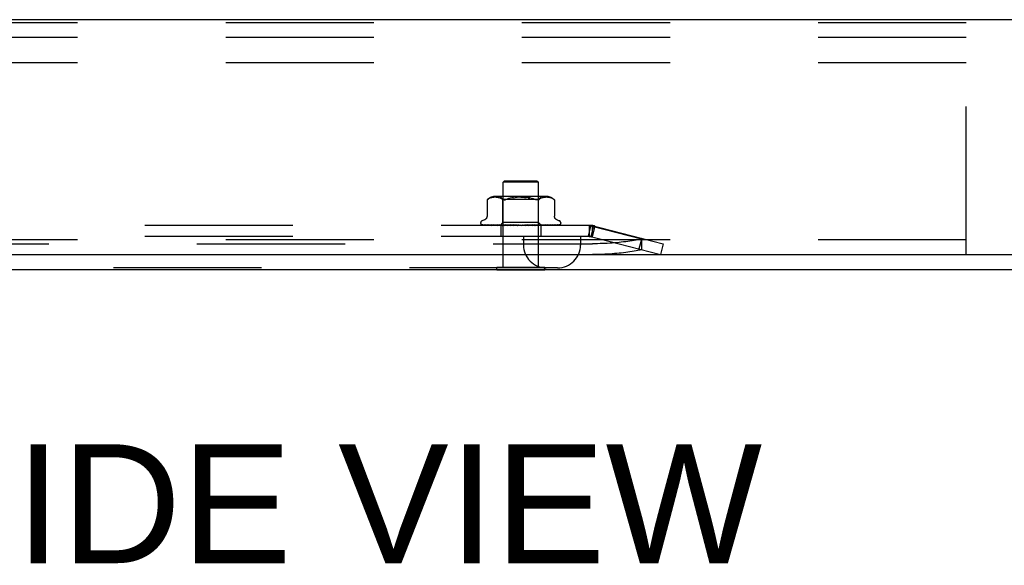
# Model space of a CAD drawing. Header units: inches. Extents: x 0 to 189, y 0 to 122.
# Tile 3 of 51: x 30 to 37, y 5 to 9. Entities that reach past the tile are written whole.
import ezdxf

# ---------------------------------------------------------------- set-up
doc = ezdxf.new("R2010")
doc.units = ezdxf.units.IN
doc.header["$LTSCALE"] = 10.388889
doc.header["$MEASUREMENT"] = 0
doc.linetypes.add('HIDDEN', pattern=[0.2, 0.1, -0.1])
doc.layers.get('0').update_dxf_attribs({"linetype": 'CONTINUOUS'})
doc.layers.add('DEFAULT_2', color=8, linetype='HIDDEN')
doc.layers.add('DIMENSIONS', color=7, linetype='CONTINUOUS')
doc.styles.get("Standard").update_dxf_attribs({"font": 'arial.ttf'})

msp = doc.modelspace()

# ---------------------------------------------------------------- linework, layer by layer
at = {"color": 3, "linetype": 'Continuous'}
for p, q in [((37.9124, 8.8365), (23.5384, 8.8365)), ((21.7924, 7.1905), (39.7254, 7.1905)), ((21.7774, 7.0865), (39.6734, 7.0865))]:
    msp.add_line(p, q, dxfattribs=at)
at = {"color": 7, "linetype": 'Continuous'}
for p, q in [((33.5569, 7.0825), (33.5569, 7.0865)), ((33.8939, 7.0825), (33.5569, 7.0825)), ((33.8939, 7.0825), (33.8939, 7.0865))]:
    msp.add_line(p, q, dxfattribs=at)
at = {"layer": 'DEFAULT_2', "color": 8, "linetype": 'HIDDEN'}
for p, q in [((36.8504, 8.8155), (21.8504, 8.8155)), ((36.8504, 7.1905), (36.8504, 8.8155)), ((36.8504, 8.7115), (21.8504, 8.7115)), ((36.8504, 8.5345), (21.8504, 8.5345)), ((33.6114, 7.7075), (33.6014, 7.6975)), ((33.8494, 7.6975), (33.6014, 7.6975)), ((33.6014, 7.1005), (33.6014, 7.6975)), ((33.6114, 7.7075), (33.8394, 7.7075)), ((33.8394, 7.7075), (33.8494, 7.6975)), ((33.8494, 7.1005), (33.8494, 7.6975)), ((33.905, 7.5976), (33.5459, 7.5976)), ((33.6002, 7.5776), (33.5802, 7.5976)), ((33.8507, 7.5776), (33.8707, 7.5976)), ((33.4894, 7.5732), (33.49, 7.5737)), ((33.4894, 7.5732), (33.4894, 7.4607)), ((33.4904, 7.5741), (33.4898, 7.5735)), ((33.4917, 7.5752), (33.4933, 7.5766)), ((33.4933, 7.5766), (33.4983, 7.5803)), ((33.5088, 7.5858), (33.5034, 7.5833)), ((33.5142, 7.5878), (33.5087, 7.5858)), ((33.5196, 7.5893), (33.5141, 7.5878)), ((33.525, 7.5904), (33.5195, 7.5893)), ((33.5303, 7.5912), (33.5249, 7.5904)), ((33.5354, 7.5917), (33.5302, 7.5912)), ((33.5404, 7.592), (33.5353, 7.5917)), ((33.5452, 7.592), (33.5403, 7.592)), ((33.55, 7.592), (33.5451, 7.592)), ((33.5548, 7.5917), (33.5499, 7.592)), ((33.5598, 7.5912), (33.5548, 7.5917)), ((33.5649, 7.5904), (33.5598, 7.5912)), ((33.5703, 7.5893), (33.5649, 7.5904)), ((33.5759, 7.5878), (33.5703, 7.5893)), ((33.5814, 7.5858), (33.5758, 7.5878)), ((33.5868, 7.5833), (33.5813, 7.5858)), ((33.5919, 7.5802), (33.5867, 7.5833)), ((33.5919, 7.5802), (33.5967, 7.5766)), ((33.8507, 7.5776), (33.6002, 7.5776)), ((33.6002, 7.4145), (33.6002, 7.5776)), ((33.6743, 7.5893), (33.6866, 7.5905)), ((33.7766, 7.5893), (33.7884, 7.5876)), ((33.8459, 7.5733), (33.8482, 7.5737)), ((33.8507, 7.4145), (33.8507, 7.5776)), ((33.859, 7.5802), (33.8541, 7.5766)), ((33.8641, 7.5833), (33.859, 7.5802)), ((33.8696, 7.5858), (33.8641, 7.5833)), ((33.8751, 7.5878), (33.8695, 7.5858)), ((33.8806, 7.5893), (33.875, 7.5878)), ((33.886, 7.5904), (33.8805, 7.5893)), ((33.8911, 7.5912), (33.886, 7.5904)), ((33.8961, 7.5917), (33.8911, 7.5912)), ((33.901, 7.592), (33.8961, 7.5917)), ((33.9058, 7.592), (33.9009, 7.592)), ((33.9106, 7.592), (33.9057, 7.592)), ((33.9156, 7.5917), (33.9105, 7.592)), ((33.9207, 7.5912), (33.9155, 7.5917)), ((33.926, 7.5904), (33.9206, 7.5912)), ((33.9314, 7.5893), (33.9259, 7.5904)), ((33.9368, 7.5878), (33.9313, 7.5893)), ((33.9422, 7.5858), (33.9367, 7.5878)), ((33.9475, 7.5833), (33.9421, 7.5858)), ((33.9614, 7.5733), (33.9615, 7.5732)), ((33.9615, 7.5732), (33.9615, 7.4607)), ((34.2054, 7.3955), (25.2455, 7.3955)), ((33.4442, 7.412), (33.4442, 7.4112)), ((33.4484, 7.4004), (33.4485, 7.4003)), ((33.5821, 7.3963), (33.453, 7.3982)), ((33.4702, 7.4332), (33.4552, 7.4277)), ((33.5835, 7.3963), (33.4561, 7.3982)), ((33.586, 7.3963), (33.4598, 7.3982)), ((33.4678, 7.3983), (33.4678, 7.3984)), ((33.59, 7.3963), (33.4689, 7.3982)), ((33.4762, 7.3982), (33.4756, 7.3982)), ((33.5949, 7.3963), (33.4762, 7.3982)), ((33.491, 7.3982), (33.4907, 7.3982)), ((33.6014, 7.3963), (33.491, 7.3982)), ((33.5016, 7.3982), (33.5015, 7.3982)), ((33.6085, 7.3963), (33.5016, 7.3982)), ((33.5016, 7.3982), (33.5016, 7.3982)), ((33.5106, 7.397), (33.5174, 7.3962)), ((33.5174, 7.3962), (33.5229, 7.3955)), ((33.6173, 7.3963), (33.5216, 7.3982)), ((33.6263, 7.3963), (33.5351, 7.3982)), ((33.5351, 7.3982), (33.5352, 7.3982)), ((33.5461, 7.397), (33.554, 7.3962)), ((33.554, 7.3962), (33.5601, 7.3955)), ((33.6371, 7.3963), (33.5595, 7.3982)), ((33.6478, 7.3963), (33.5756, 7.3982)), ((33.5756, 7.3982), (33.5758, 7.3982)), ((33.5758, 7.3982), (33.5924, 7.3966)), ((33.5812, 7.3955), (33.6002, 7.4145)), ((33.5821, 7.3963), (33.5821, 7.3963)), ((33.5835, 7.3963), (33.5834, 7.3963)), ((33.5849, 7.3955), (33.5849, 7.3175)), ((33.586, 7.3963), (33.5861, 7.3963)), ((33.5864, 7.3955), (33.5898, 7.3963)), ((33.59, 7.3963), (33.5898, 7.3963)), ((33.5924, 7.3966), (33.6034, 7.3955)), ((33.5949, 7.3963), (33.595, 7.3963)), ((33.5983, 7.3955), (33.595, 7.3963)), ((33.5962, 7.3955), (33.601, 7.3963)), ((33.8507, 7.4145), (33.6002, 7.4145)), ((33.6014, 7.3963), (33.601, 7.3963)), ((33.6601, 7.3963), (33.6035, 7.3982)), ((33.6085, 7.3963), (33.6087, 7.3963)), ((33.6135, 7.3955), (33.6087, 7.3963)), ((33.6107, 7.3955), (33.6168, 7.3963)), ((33.6173, 7.3963), (33.6168, 7.3963)), ((33.6721, 7.3963), (33.6214, 7.3982)), ((33.6214, 7.3982), (33.6217, 7.3982)), ((33.6217, 7.3982), (33.651, 7.3955)), ((33.6263, 7.3963), (33.6266, 7.3963)), ((33.6327, 7.3955), (33.6266, 7.3963)), ((33.6293, 7.3955), (33.6365, 7.3963)), ((33.6371, 7.3963), (33.6365, 7.3963)), ((33.6478, 7.3963), (33.6481, 7.3963)), ((33.6553, 7.3955), (33.6481, 7.3963)), ((33.6513, 7.3955), (33.6595, 7.3963)), ((33.6856, 7.3963), (33.652, 7.3982)), ((33.6601, 7.3963), (33.6595, 7.3963)), ((33.6984, 7.3963), (33.6712, 7.3982)), ((33.6712, 7.3982), (33.6713, 7.3982)), ((33.6713, 7.3982), (33.7012, 7.3955)), ((33.6721, 7.3963), (33.6724, 7.3963)), ((33.6804, 7.3955), (33.6724, 7.3963)), ((33.6761, 7.3955), (33.6848, 7.3963)), ((33.6856, 7.3963), (33.6848, 7.3963)), ((33.6984, 7.3963), (33.6986, 7.3963)), ((33.7072, 7.3955), (33.6986, 7.3963)), ((33.7027, 7.3955), (33.7115, 7.3963)), ((33.7346, 7.3955), (33.7257, 7.3963)), ((33.73, 7.3955), (33.7388, 7.3963)), ((33.762, 7.3972), (33.7518, 7.3963)), ((33.7617, 7.3955), (33.7529, 7.3963)), ((33.7572, 7.3955), (33.7656, 7.3963)), ((33.7734, 7.3982), (33.762, 7.3972)), ((33.7659, 7.3963), (33.7656, 7.3963)), ((33.805, 7.3982), (33.7659, 7.3963)), ((33.8047, 7.3982), (33.775, 7.3955)), ((33.8236, 7.3982), (33.7783, 7.3963)), ((33.7783, 7.3963), (33.779, 7.3963)), ((33.7874, 7.3955), (33.779, 7.3963)), ((33.7833, 7.3955), (33.791, 7.3963)), ((33.7913, 7.3963), (33.791, 7.3963)), ((33.853, 7.3982), (33.7913, 7.3963)), ((33.87, 7.3982), (33.8027, 7.3963)), ((33.8027, 7.3963), (33.8032, 7.3963)), ((33.811, 7.3955), (33.8032, 7.3963)), ((33.8047, 7.3982), (33.805, 7.3982)), ((33.8072, 7.3955), (33.8139, 7.3963)), ((33.8143, 7.3963), (33.8139, 7.3963)), ((33.8963, 7.3982), (33.8143, 7.3963)), ((33.9112, 7.3982), (33.8242, 7.3963)), ((33.8242, 7.3963), (33.8247, 7.3963)), ((33.8242, 7.3955), (33.831, 7.3961)), ((33.8314, 7.3955), (33.8247, 7.3963)), ((33.8283, 7.3955), (33.8337, 7.3963)), ((33.831, 7.3961), (33.8527, 7.3982)), ((33.834, 7.3963), (33.8337, 7.3963)), ((33.9335, 7.3982), (33.834, 7.3963)), ((33.9456, 7.3982), (33.8421, 7.3963)), ((33.8421, 7.3963), (33.8425, 7.3963)), ((33.848, 7.3955), (33.8425, 7.3963)), ((33.8455, 7.3955), (33.8496, 7.3963)), ((33.8497, 7.3963), (33.8496, 7.3963)), ((33.8498, 7.3963), (33.8497, 7.3963)), ((33.963, 7.3982), (33.8498, 7.3963)), ((33.8695, 7.3957), (33.8507, 7.4145)), ((33.8527, 7.3982), (33.853, 7.3982)), ((33.9721, 7.3982), (33.8558, 7.3963)), ((33.8558, 7.3963), (33.8561, 7.3963)), ((33.8602, 7.3955), (33.8561, 7.3963)), ((33.8585, 7.3955), (33.861, 7.3963)), ((33.8611, 7.3963), (33.861, 7.3963)), ((33.984, 7.3982), (33.8611, 7.3963)), ((33.9896, 7.3982), (33.8648, 7.3963)), ((33.8648, 7.3963), (33.865, 7.3963)), ((33.8659, 7.3955), (33.8659, 7.3175)), ((33.8675, 7.3963), (33.8674, 7.3963)), ((33.9957, 7.3982), (33.8675, 7.3963)), ((33.9976, 7.3982), (33.8687, 7.3963)), ((33.8687, 7.3963), (33.8688, 7.3963)), ((33.8697, 7.3955), (33.8695, 7.3957)), ((33.8845, 7.397), (33.8961, 7.3982)), ((33.8961, 7.3982), (33.8963, 7.3982)), ((33.9197, 7.3966), (33.9271, 7.3974)), ((33.9271, 7.3974), (33.9335, 7.3982)), ((33.9335, 7.3982), (33.9334, 7.3982)), ((33.9457, 7.3982), (33.9456, 7.3982)), ((33.9634, 7.3982), (33.963, 7.3982)), ((33.9807, 7.4332), (33.9957, 7.4277)), ((34.001, 7.3993), (34.001, 7.3993)), ((34.0067, 7.412), (34.0067, 7.4112)), ((34.2176, 7.3976), (34.1981, 7.322)), ((34.2054, 7.3955), (34.2054, 7.3175)), ((34.2369, 7.3926), (34.2174, 7.3171)), ((34.2176, 7.3976), (34.7254, 7.2665)), ((34.2254, 7.3905), (34.5735, 7.3007)), ((34.2254, 7.3905), (34.2254, 7.315)), ((34.2449, 7.3905), (34.2254, 7.315)), ((34.1981, 7.322), (34.706, 7.191)), ((36.8504, 7.2945), (21.8504, 7.2945)), ((25.221, 7.2665), (34.2299, 7.2665)), ((34.2054, 7.3175), (25.2455, 7.3175)), ((33.7444, 7.3175), (33.7444, 7.2575)), ((34.1444, 7.3175), (34.1444, 7.2575)), ((34.574, 7.3056), (34.5545, 7.2301)), ((34.5735, 7.3007), (34.5735, 7.2252)), ((34.7254, 7.2665), (34.706, 7.191)), ((25.221, 7.191), (34.2299, 7.191)), ((33.9844, 7.0975), (25.4664, 7.0975)), ((33.8939, 7.1005), (33.5569, 7.1005)), ((33.5569, 7.0865), (33.5569, 7.1005)), ((33.8939, 7.0865), (33.8939, 7.1005))]:
    msp.add_line(p, q, dxfattribs=at)
for points in [[(33.4896, 7.5733), (33.4894, 7.5732), (33.4894, 7.5732)], [(33.4904, 7.5741), (33.491, 7.5746), (33.4917, 7.5752)], [(33.492, 7.5755), (33.4914, 7.575), (33.4909, 7.5745)], [(33.5034, 7.5834), (33.4983, 7.5803), (33.4933, 7.5766)], [(33.61, 7.5733), (33.6074, 7.5732), (33.605, 7.5733), (33.6027, 7.5737), (33.6006, 7.5744), (33.5986, 7.5754), (33.5967, 7.5766)], [(33.61, 7.5733), (33.6127, 7.5737), (33.6156, 7.5744)], [(33.622, 7.5766), (33.6187, 7.5754), (33.6156, 7.5744)], [(33.6743, 7.5893), (33.6625, 7.5876), (33.6512, 7.5855), (33.6406, 7.5829), (33.6309, 7.58), (33.622, 7.5766)], [(33.622, 7.5766), (33.6309, 7.58), (33.6407, 7.5829), (33.6512, 7.5855)], [(33.7255, 7.592), (33.7123, 7.5919), (33.6993, 7.5914), (33.6866, 7.5905)], [(33.7254, 7.592), (33.7386, 7.5919), (33.7516, 7.5914), (33.7643, 7.5905)], [(33.7997, 7.5855), (33.7884, 7.5876), (33.7766, 7.5893), (33.7643, 7.5905)], [(33.7997, 7.5855), (33.8103, 7.5829), (33.82, 7.58)], [(33.8289, 7.5766), (33.82, 7.58), (33.8102, 7.5829)], [(33.8459, 7.5733), (33.8435, 7.5732), (33.8409, 7.5733), (33.8382, 7.5737), (33.8353, 7.5744), (33.8322, 7.5754), (33.8289, 7.5766)], [(33.8541, 7.5766), (33.8523, 7.5754), (33.8503, 7.5744), (33.8482, 7.5737)], [(33.9475, 7.5834), (33.9526, 7.5803), (33.9576, 7.5766)], [(33.9576, 7.5766), (33.9588, 7.5756), (33.9598, 7.5747), (33.9606, 7.574), (33.9611, 7.5736)], [(33.9614, 7.5733), (33.9611, 7.5736), (33.9606, 7.574), (33.9598, 7.5747), (33.9588, 7.5756), (33.9576, 7.5766)], [(33.4894, 7.4606), (33.4894, 7.4594), (33.4892, 7.4568), (33.4887, 7.4544), (33.4881, 7.452), (33.4873, 7.4498), (33.4864, 7.4477), (33.4853, 7.4457), (33.4841, 7.4439), (33.4828, 7.4422), (33.4815, 7.4406), (33.48, 7.4392), (33.4785, 7.4378), (33.4769, 7.4367), (33.4753, 7.4356), (33.4737, 7.4347), (33.472, 7.4339), (33.4702, 7.4332)], [(33.9807, 7.4332), (33.9789, 7.4339), (33.9772, 7.4347), (33.9756, 7.4356), (33.974, 7.4367), (33.9724, 7.4378), (33.9709, 7.4392), (33.9694, 7.4406), (33.968, 7.4422), (33.9668, 7.4439), (33.9656, 7.4457), (33.9645, 7.4477), (33.9636, 7.4498), (33.9628, 7.452), (33.9622, 7.4544), (33.9617, 7.4568), (33.9615, 7.4594), (33.9615, 7.4606)], [(33.4552, 7.3955), (33.4539, 7.3961), (33.4527, 7.3967), (33.4517, 7.3973), (33.4508, 7.3979), (33.4501, 7.3985), (33.4495, 7.3991), (33.449, 7.3996), (33.4487, 7.3999), (33.4485, 7.4002), (33.4484, 7.4003), (33.4484, 7.4004)], [(33.453, 7.3982), (33.4528, 7.3982), (33.4522, 7.3982), (33.4517, 7.3984), (33.4511, 7.3985), (33.4506, 7.3987), (33.4502, 7.3989), (33.4498, 7.3991), (33.4495, 7.3993), (33.4494, 7.3994)], [(33.4494, 7.3994), (33.4503, 7.3988), (33.4515, 7.3981), (33.4527, 7.3975), (33.4541, 7.3969), (33.4555, 7.3964), (33.457, 7.396), (33.4586, 7.3955)], [(33.4561, 7.3982), (33.4557, 7.3982), (33.4552, 7.3983), (33.4547, 7.3984), (33.4542, 7.3985), (33.4539, 7.3986), (33.4537, 7.3987), (33.4536, 7.3988), (33.4536, 7.3988)], [(33.4536, 7.3988), (33.4537, 7.3988), (33.4538, 7.3987)], [(33.4538, 7.3987), (33.4544, 7.3983), (33.4547, 7.3981), (33.4552, 7.3978), (33.4557, 7.3975), (33.4562, 7.3972), (33.4567, 7.3969), (33.4573, 7.3966), (33.4579, 7.3963), (33.4586, 7.396), (33.4593, 7.3957), (33.4597, 7.3955)], [(33.4584, 7.3984), (33.4597, 7.398), (33.4615, 7.3976), (33.4634, 7.3971), (33.4654, 7.3967), (33.4674, 7.3962), (33.4695, 7.3958), (33.4712, 7.3955)], [(33.4598, 7.3982), (33.4592, 7.3982), (33.4587, 7.3983), (33.4585, 7.3984)], [(33.4678, 7.3984), (33.4679, 7.3983), (33.4682, 7.3982), (33.4685, 7.398)], [(33.4689, 7.3982), (33.4686, 7.3982), (33.4682, 7.3983), (33.4679, 7.3983), (33.4678, 7.3983)], [(33.4685, 7.398), (33.4694, 7.3975), (33.4699, 7.3972), (33.4705, 7.3969), (33.4711, 7.3966), (33.4718, 7.3963), (33.4725, 7.396), (33.4732, 7.3958), (33.4738, 7.3955)], [(33.4756, 7.3982), (33.4775, 7.3979), (33.4801, 7.3975), (33.4828, 7.397), (33.4855, 7.3966), (33.4882, 7.3962), (33.491, 7.3958), (33.4929, 7.3955)], [(33.4907, 7.3982), (33.4907, 7.3982), (33.4908, 7.3982), (33.4912, 7.398), (33.4916, 7.3978), (33.4921, 7.3976)], [(33.4921, 7.3976), (33.4934, 7.397), (33.4941, 7.3966), (33.4949, 7.3963), (33.4958, 7.3959), (33.4967, 7.3956), (33.4968, 7.3955)], [(33.5015, 7.3982), (33.5039, 7.3979), (33.5106, 7.397)], [(33.5216, 7.3982), (33.5216, 7.3982), (33.5218, 7.3981), (33.5221, 7.3981), (33.5225, 7.3979), (33.5231, 7.3977), (33.5237, 7.3974), (33.5243, 7.3971), (33.5258, 7.3965)], [(33.5258, 7.3965), (33.5266, 7.3961), (33.5275, 7.3958), (33.5281, 7.3955)], [(33.5352, 7.3982), (33.5381, 7.3979), (33.5461, 7.397)], [(33.5595, 7.3982), (33.5598, 7.3982), (33.5601, 7.3981), (33.5606, 7.398), (33.5611, 7.3978), (33.5617, 7.3976), (33.5624, 7.3973), (33.563, 7.397)], [(33.563, 7.397), (33.5645, 7.3964), (33.5652, 7.396), (33.566, 7.3957), (33.5664, 7.3955)], [(33.5812, 7.3955), (33.5815, 7.3958), (33.5818, 7.396), (33.5819, 7.3962), (33.5821, 7.3963), (33.5821, 7.3963), (33.5821, 7.3963)], [(33.5816, 7.3955), (33.582, 7.3957), (33.5825, 7.3959), (33.5829, 7.3961), (33.5834, 7.3963)], [(33.5821, 7.3955), (33.582, 7.3957), (33.582, 7.3959), (33.5821, 7.3961), (33.5821, 7.3963)], [(33.5832, 7.3955), (33.5834, 7.3958), (33.5835, 7.396), (33.5835, 7.3962), (33.5835, 7.3963), (33.5835, 7.3963), (33.5835, 7.3963)], [(33.5845, 7.3955), (33.5849, 7.3958), (33.5852, 7.396), (33.5855, 7.3962), (33.5858, 7.3963), (33.5859, 7.3963), (33.586, 7.3963)], [(33.5877, 7.3955), (33.5872, 7.3957), (33.5868, 7.3959), (33.5864, 7.3961), (33.5861, 7.3963)], [(33.5903, 7.3955), (33.5903, 7.3958), (33.5903, 7.396), (33.5903, 7.3962), (33.5902, 7.3963), (33.59, 7.3963)], [(33.5929, 7.3955), (33.5934, 7.3958), (33.5938, 7.396), (33.5942, 7.3962), (33.5945, 7.3963), (33.5948, 7.3963), (33.5949, 7.3963)], [(33.6022, 7.3955), (33.6022, 7.3958), (33.6021, 7.396), (33.6019, 7.3962), (33.6017, 7.3963), (33.6014, 7.3963)], [(33.6035, 7.3982), (33.6036, 7.3982), (33.6041, 7.3981), (33.6047, 7.398), (33.6053, 7.3978), (33.606, 7.3976), (33.6067, 7.3973), (33.6074, 7.3969), (33.6081, 7.3966), (33.6089, 7.3962), (33.6096, 7.3959), (33.6104, 7.3955)], [(33.606, 7.3955), (33.6066, 7.3958), (33.6071, 7.396), (33.6076, 7.3962), (33.608, 7.3963), (33.6084, 7.3963), (33.6085, 7.3963)], [(33.6186, 7.3955), (33.6185, 7.3958), (33.6182, 7.396), (33.618, 7.3962), (33.6176, 7.3963), (33.6173, 7.3963)], [(33.6235, 7.3955), (33.6241, 7.3958), (33.6247, 7.396), (33.6252, 7.3962), (33.6257, 7.3963), (33.6262, 7.3963), (33.6263, 7.3963)], [(33.6389, 7.3955), (33.6386, 7.3958), (33.6383, 7.396), (33.6379, 7.3962), (33.6375, 7.3963), (33.6371, 7.3963)], [(33.6447, 7.3955), (33.6453, 7.3958), (33.6459, 7.396), (33.6465, 7.3962), (33.6471, 7.3963), (33.6476, 7.3963), (33.6478, 7.3963)], [(33.652, 7.3982), (33.6525, 7.3981), (33.6532, 7.398), (33.6539, 7.3978), (33.6546, 7.3975), (33.6552, 7.3972), (33.6558, 7.3969), (33.6564, 7.3966), (33.6575, 7.396)], [(33.6575, 7.396), (33.6581, 7.3957), (33.6584, 7.3955)], [(33.6623, 7.3955), (33.662, 7.3958), (33.6615, 7.396), (33.6611, 7.3962), (33.6605, 7.3963), (33.6601, 7.3963)], [(33.6682, 7.3963), (33.668, 7.3963), (33.6679, 7.3964), (33.6678, 7.3965), (33.6678, 7.3967), (33.6678, 7.3969), (33.6679, 7.3971), (33.6681, 7.3973), (33.6684, 7.3975), (33.6687, 7.3977), (33.6691, 7.3979), (33.6696, 7.3981), (33.6702, 7.3982), (33.6707, 7.3982), (33.6712, 7.3982)], [(33.6688, 7.3955), (33.6694, 7.3958), (33.67, 7.396), (33.6706, 7.3962), (33.6712, 7.3963), (33.6718, 7.3963), (33.6721, 7.3963)], [(33.688, 7.3955), (33.6876, 7.3958), (33.6871, 7.396), (33.6865, 7.3962), (33.6859, 7.3963), (33.6856, 7.3963)], [(33.6949, 7.3955), (33.6955, 7.3958), (33.6961, 7.396), (33.6967, 7.3962), (33.6973, 7.3963), (33.698, 7.3963), (33.6984, 7.3963)], [(33.7038, 7.3981), (33.7043, 7.398), (33.7049, 7.3978), (33.7055, 7.3976), (33.7059, 7.3973), (33.7063, 7.3971), (33.7067, 7.3968), (33.707, 7.3966), (33.7073, 7.3964)], [(33.7132, 7.3962), (33.7118, 7.3965), (33.7103, 7.3968), (33.7087, 7.3971), (33.7071, 7.3974), (33.7055, 7.3977), (33.704, 7.398)], [(33.7073, 7.3964), (33.7077, 7.3961), (33.7079, 7.3959), (33.7082, 7.3957), (33.7085, 7.3955)], [(33.7132, 7.3962), (33.7128, 7.3963), (33.7122, 7.3963), (33.7115, 7.3963)], [(33.7151, 7.3955), (33.7145, 7.3958), (33.714, 7.396), (33.7134, 7.3962), (33.7132, 7.3962)], [(33.7221, 7.3955), (33.7227, 7.3958), (33.7233, 7.396), (33.7239, 7.3962), (33.7245, 7.3963), (33.7251, 7.3963), (33.7257, 7.3963)], [(33.7425, 7.3955), (33.7419, 7.3958), (33.7413, 7.396), (33.7407, 7.3962), (33.74, 7.3963), (33.7394, 7.3963), (33.7388, 7.3963)], [(33.7495, 7.3955), (33.75, 7.3958), (33.7505, 7.396), (33.7511, 7.3962), (33.7517, 7.3963), (33.7518, 7.3963)], [(33.7518, 7.3963), (33.7523, 7.3963), (33.7529, 7.3963)], [(33.7693, 7.3955), (33.7687, 7.3958), (33.768, 7.396), (33.7674, 7.3962), (33.7668, 7.3963), (33.7662, 7.3963), (33.7659, 7.3963)], [(33.7676, 7.3955), (33.7679, 7.3957), (33.7683, 7.396), (33.7692, 7.3965)], [(33.7692, 7.3965), (33.7697, 7.3968), (33.7702, 7.3971), (33.7708, 7.3974), (33.7714, 7.3977), (33.7721, 7.3979), (33.7728, 7.3981), (33.7734, 7.3982)], [(33.7759, 7.3955), (33.7764, 7.3958), (33.7768, 7.396), (33.7773, 7.3962), (33.7779, 7.3963), (33.7783, 7.3963)], [(33.7945, 7.3955), (33.7939, 7.3958), (33.7933, 7.396), (33.7927, 7.3962), (33.7921, 7.3963), (33.7915, 7.3963), (33.7913, 7.3963)], [(33.8006, 7.3955), (33.8009, 7.3958), (33.8013, 7.396), (33.8017, 7.3962), (33.8022, 7.3963), (33.8027, 7.3963)], [(33.8172, 7.3955), (33.8166, 7.3958), (33.816, 7.396), (33.8155, 7.3962), (33.8149, 7.3963), (33.8144, 7.3963), (33.8143, 7.3963)], [(33.8169, 7.3955), (33.817, 7.3956), (33.8176, 7.3959), (33.8183, 7.3962), (33.8189, 7.3965), (33.8195, 7.3969), (33.8202, 7.3972), (33.8209, 7.3975), (33.8216, 7.3978), (33.8223, 7.398), (33.823, 7.3981), (33.8235, 7.3982), (33.8236, 7.3982)], [(33.8226, 7.3955), (33.8228, 7.3958), (33.8231, 7.396), (33.8234, 7.3962), (33.8238, 7.3963), (33.8242, 7.3963)], [(33.8366, 7.3955), (33.8361, 7.3958), (33.8355, 7.396), (33.835, 7.3962), (33.8345, 7.3963), (33.8341, 7.3963), (33.834, 7.3963)], [(33.841, 7.3955), (33.8411, 7.3958), (33.8413, 7.396), (33.8415, 7.3962), (33.8418, 7.3963), (33.8421, 7.3963)], [(33.852, 7.3955), (33.8515, 7.3958), (33.8511, 7.396), (33.8507, 7.3962), (33.8503, 7.3963), (33.85, 7.3963), (33.8498, 7.3963)], [(33.8552, 7.3955), (33.8552, 7.3958), (33.8553, 7.396), (33.8554, 7.3962), (33.8556, 7.3963), (33.8558, 7.3963)], [(33.8628, 7.3955), (33.8624, 7.3958), (33.862, 7.396), (33.8617, 7.3962), (33.8614, 7.3963), (33.8611, 7.3963), (33.8611, 7.3963)], [(33.8631, 7.3955), (33.8633, 7.3956), (33.8641, 7.396), (33.8649, 7.3963), (33.8657, 7.3967), (33.8664, 7.3971), (33.8672, 7.3974), (33.8679, 7.3977), (33.8686, 7.3979), (33.8692, 7.3981), (33.8697, 7.3982), (33.87, 7.3982)], [(33.8648, 7.3955), (33.8647, 7.3958), (33.8646, 7.396), (33.8646, 7.3962), (33.8647, 7.3963), (33.8648, 7.3963)], [(33.8675, 7.3955), (33.8669, 7.3957), (33.8663, 7.3959), (33.8656, 7.3961), (33.865, 7.3963)], [(33.8666, 7.3955), (33.8669, 7.3957), (33.8671, 7.3959), (33.8673, 7.3961), (33.8674, 7.3963)], [(33.8687, 7.3955), (33.8683, 7.3958), (33.868, 7.396), (33.8678, 7.3962), (33.8676, 7.3963), (33.8675, 7.3963), (33.8675, 7.3963)], [(33.8693, 7.3955), (33.8691, 7.3958), (33.8689, 7.396), (33.8688, 7.3962), (33.8687, 7.3963), (33.8687, 7.3963), (33.8687, 7.3963)], [(33.8695, 7.3957), (33.8693, 7.3959), (33.8691, 7.3961), (33.8688, 7.3963)], [(33.8698, 7.3955), (33.8722, 7.3958), (33.8845, 7.397)], [(33.9044, 7.3955), (33.9049, 7.3957), (33.9057, 7.3961), (33.9065, 7.3964), (33.908, 7.3971)], [(33.908, 7.3971), (33.9086, 7.3974), (33.9093, 7.3976), (33.9099, 7.3979), (33.9104, 7.398), (33.9108, 7.3981), (33.911, 7.3982), (33.9112, 7.3982)], [(33.9102, 7.3955), (33.9124, 7.3958), (33.9197, 7.3966)], [(33.9394, 7.3955), (33.9396, 7.3956), (33.9405, 7.396), (33.9414, 7.3963), (33.9421, 7.3967), (33.9435, 7.3973)], [(33.9435, 7.3973), (33.9441, 7.3976), (33.9446, 7.3978), (33.9451, 7.398), (33.9454, 7.3981), (33.9456, 7.3982), (33.9457, 7.3982)], [(33.944, 7.3955), (33.946, 7.3958), (33.9491, 7.3962), (33.9522, 7.3966), (33.9552, 7.397), (33.9583, 7.3974), (33.9613, 7.3979), (33.9634, 7.3982)], [(33.9667, 7.3955), (33.967, 7.3957), (33.9678, 7.396), (33.9686, 7.3963), (33.9693, 7.3966), (33.97, 7.397), (33.9706, 7.3973)], [(33.9699, 7.3955), (33.9717, 7.3958), (33.9742, 7.3962), (33.9766, 7.3966), (33.9789, 7.397), (33.9812, 7.3975), (33.9834, 7.398), (33.9849, 7.3983)], [(33.9706, 7.3973), (33.9717, 7.3978), (33.9722, 7.398), (33.9725, 7.3982), (33.9726, 7.3982)], [(33.9726, 7.3982), (33.9727, 7.3983), (33.9727, 7.3983), (33.9726, 7.3982), (33.9724, 7.3982), (33.9721, 7.3982)], [(33.9849, 7.3983), (33.9846, 7.3982), (33.984, 7.3982)], [(33.9853, 7.3955), (33.9859, 7.3958), (33.9866, 7.396), (33.9872, 7.3963), (33.9877, 7.3965), (33.9883, 7.3968), (33.9888, 7.3971), (33.9893, 7.3974), (33.9898, 7.3976), (33.9902, 7.3979)], [(33.9871, 7.3955), (33.9874, 7.3956), (33.9892, 7.396), (33.9909, 7.3964), (33.9925, 7.3968), (33.994, 7.3973), (33.9955, 7.3977), (33.9969, 7.3982), (33.9978, 7.3986)], [(33.9912, 7.3985), (33.9913, 7.3985), (33.9913, 7.3985), (33.9913, 7.3985), (33.9911, 7.3984), (33.9908, 7.3983), (33.9903, 7.3982), (33.9898, 7.3982), (33.9896, 7.3982)], [(33.9902, 7.3979), (33.9909, 7.3983), (33.9911, 7.3984), (33.9912, 7.3985)], [(33.9947, 7.3955), (33.9948, 7.3956), (33.9954, 7.3958), (33.9961, 7.3961), (33.9967, 7.3964), (33.9973, 7.3967), (33.9978, 7.397), (33.9984, 7.3973), (33.9988, 7.3977), (33.9993, 7.398), (33.9997, 7.3983), (34, 7.3985), (34.0003, 7.3988), (34.0006, 7.399), (34.001, 7.3993)], [(33.9951, 7.3955), (33.9954, 7.3956), (33.9967, 7.3961), (33.998, 7.3967), (33.9992, 7.3973), (34.0004, 7.3981)], [(33.9978, 7.3986), (33.9975, 7.3985), (33.9969, 7.3983), (33.9963, 7.3982), (33.9957, 7.3982)], [(34.001, 7.3993), (34.001, 7.3993), (34.001, 7.3993), (34.0008, 7.3992), (34.0006, 7.399), (34.0003, 7.3989), (34, 7.3987), (33.9996, 7.3986), (33.9992, 7.3984), (33.9988, 7.3983), (33.9983, 7.3982), (33.9978, 7.3982), (33.9976, 7.3982)], [(34.2054, 7.3955), (34.2087, 7.3954), (34.2121, 7.395), (34.2154, 7.3943), (34.2187, 7.3933), (34.222, 7.3921), (34.2254, 7.3905)], [(34.2054, 7.3175), (34.2087, 7.3175), (34.2121, 7.3173), (34.2154, 7.3169), (34.2187, 7.3164), (34.222, 7.3158), (34.2254, 7.315)], [(34.5735, 7.3007), (34.5608, 7.2978), (34.5477, 7.295), (34.5342, 7.2923), (34.5204, 7.2898), (34.5062, 7.2873), (34.4917, 7.285), (34.4769, 7.2828), (34.4617, 7.2808), (34.4464, 7.2789), (34.4307, 7.2771), (34.4148, 7.2754), (34.3987, 7.2739), (34.3824, 7.2725), (34.3659, 7.2713), (34.3493, 7.2702), (34.3325, 7.2692), (34.3156, 7.2684), (34.2986, 7.2677), (34.2815, 7.2672), (34.2643, 7.2668), (34.2471, 7.2666), (34.2299, 7.2665)], [(34.5735, 7.2252), (34.5608, 7.2223), (34.5477, 7.2195), (34.5342, 7.2168), (34.5204, 7.2143), (34.5062, 7.2118), (34.4917, 7.2095), (34.4769, 7.2073), (34.4617, 7.2053), (34.4464, 7.2033), (34.4307, 7.2015), (34.4148, 7.1999), (34.3987, 7.1983), (34.3824, 7.197), (34.3659, 7.1957), (34.3493, 7.1946), (34.3325, 7.1937), (34.3156, 7.1929), (34.2986, 7.1922), (34.2815, 7.1917), (34.2643, 7.1913), (34.2471, 7.1911), (34.2299, 7.191)]]:
    msp.add_lwpolyline(points, dxfattribs=at)
for centre, radius, start, end in [((33.5459, 7.52), 0.0776, 90, 136.69924), ((33.905, 7.52), 0.0776, 43.30076, 90), ((33.4609, 7.412), 0.0167, 110, 180), ((33.4609, 7.4112), 0.0167, 180, 250.05156), ((33.99, 7.412), 0.0167, 0, 70), ((33.99, 7.4112), 0.0167, 308.62185, 360), ((34.2054, 7.2375), 0.158, 75.53317, 90), ((33.9044, 7.2575), 0.16, 180, 270), ((33.9844, 7.2575), 0.16, 270, 360), ((34.2054, 7.2375), 0.08, 75.53317, 90)]:
    msp.add_arc(centre, radius, start, end, dxfattribs=at)

# ---------------------------------------------------------------- texts
at = {"layer": 'DIMENSIONS', "color": 2, "linetype": 'Continuous', "insert": (30.8267, 5.8613), "char_height": 0.833333, "width": 9.163569, "attachment_point": 2, "line_spacing_factor": 0.9}
msp.add_mtext('LEFT SIDE VIEW', dxfattribs=at)

doc.saveas('drawing.dxf')
